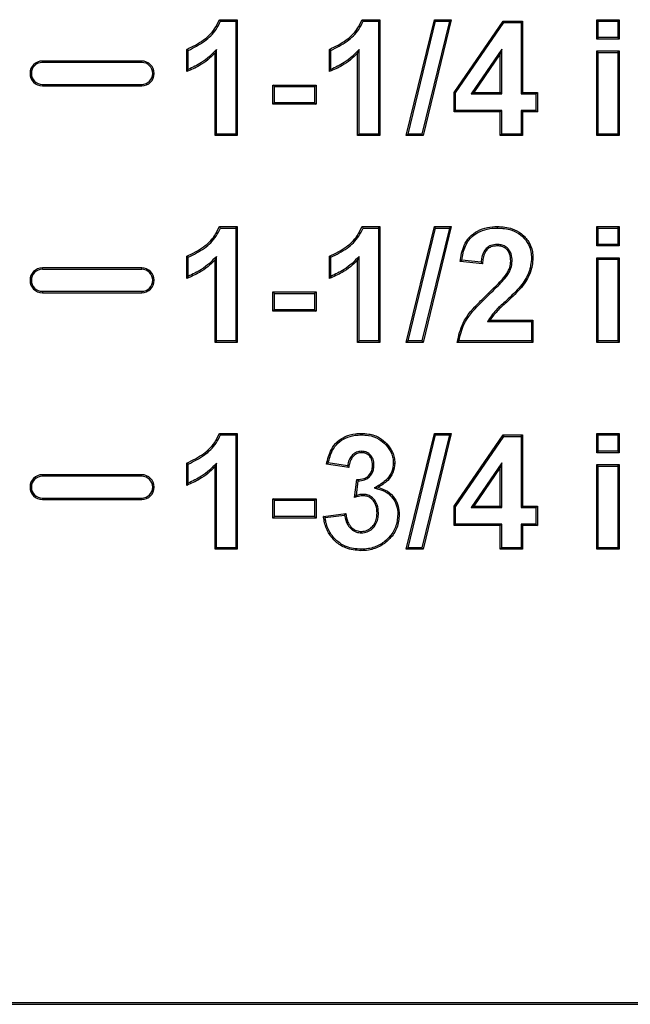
# Model space of a CAD drawing. Header units: inches. Extents: x 0.3 to 33.8, y 0.2 to 21.7.
# Tile 30 of 192: x 12.9794 to 13.0532, y 6.3079 to 6.4269. Entities that reach past the tile are written whole.
import ezdxf

# ---------------------------------------------------------------- set-up
doc = ezdxf.new("R2010")
doc.units = ezdxf.units.IN
doc.header["$MEASUREMENT"] = 0

msp = doc.modelspace()

# ---------------------------------------------------------------- linework, layer by layer
at = {"color": 7, "linetype": 'Continuous', "lineweight": 25}
for p, q in [((13.00354, 6.42692), (13.0057, 6.42692)), ((13.00367, 6.42674), (13.00553, 6.42674)), ((13.00553, 6.42674), (13.0057, 6.42692)), ((13.00553, 6.42674), (13.00553, 6.41309)), ((13.0057, 6.42692), (13.0057, 6.41292)), ((13.02077, 6.42692), (13.02293, 6.42692)), ((13.0209, 6.42674), (13.02276, 6.42674)), ((13.02276, 6.42674), (13.02293, 6.42692)), ((13.02276, 6.42674), (13.02276, 6.41309)), ((13.02293, 6.42692), (13.02293, 6.41292)), ((13.02611, 6.41292), (13.02952, 6.42692)), ((13.02633, 6.41309), (13.02966, 6.42674)), ((13.03133, 6.42674), (13.028, 6.41309)), ((13.03155, 6.42692), (13.02814, 6.41292)), ((13.02952, 6.42692), (13.03155, 6.42692)), ((13.02966, 6.42674), (13.02952, 6.42692)), ((13.02966, 6.42674), (13.03133, 6.42674)), ((13.03133, 6.42674), (13.03155, 6.42692)), ((13.03191, 6.41811), (13.03783, 6.42674)), ((13.03208, 6.41806), (13.03792, 6.42656)), ((13.03792, 6.42656), (13.03783, 6.42674)), ((13.03783, 6.42674), (13.04016, 6.42674)), ((13.03792, 6.42656), (13.03999, 6.42656)), ((13.03999, 6.42656), (13.04016, 6.42674)), ((13.03999, 6.42656), (13.03999, 6.41795)), ((13.04016, 6.42674), (13.04016, 6.41812)), ((13.04931, 6.42674), (13.04914, 6.42692)), ((13.04914, 6.42458), (13.04914, 6.42692)), ((13.04914, 6.42692), (13.05183, 6.42692)), ((13.04931, 6.42476), (13.04931, 6.42674)), ((13.04931, 6.42674), (13.05166, 6.42674)), ((13.05166, 6.42674), (13.05183, 6.42692)), ((13.05166, 6.42674), (13.05166, 6.42476)), ((13.05183, 6.42692), (13.05183, 6.42458)), ((13.04931, 6.42476), (13.04914, 6.42458)), ((13.05183, 6.42458), (13.04914, 6.42458)), ((13.05166, 6.42476), (13.04931, 6.42476)), ((13.05166, 6.42476), (13.05183, 6.42458)), ((12.9996, 6.42064), (12.9996, 6.42333)), ((12.99978, 6.42089), (12.99978, 6.42321)), ((13.00319, 6.42331), (13.00301, 6.42288)), ((13.00301, 6.41292), (13.00301, 6.42288)), ((13.00319, 6.41309), (13.00319, 6.42331)), ((13.01683, 6.42064), (13.01683, 6.42333)), ((13.01701, 6.42089), (13.01701, 6.42321)), ((13.02042, 6.42331), (13.02024, 6.42288)), ((13.02024, 6.41292), (13.02024, 6.42288)), ((13.02042, 6.41309), (13.02042, 6.42331)), ((13.03765, 6.42335), (13.03394, 6.41795)), ((13.03747, 6.42278), (13.03427, 6.41812)), ((13.03765, 6.42335), (13.03747, 6.42278)), ((13.03747, 6.41812), (13.03747, 6.42278)), ((13.03765, 6.41795), (13.03765, 6.42335)), ((13.04914, 6.41292), (13.04914, 6.42315)), ((13.04931, 6.42297), (13.04914, 6.42315)), ((13.04914, 6.42315), (13.05183, 6.42315)), ((13.04931, 6.41309), (13.04931, 6.42297)), ((13.04931, 6.42297), (13.05166, 6.42297)), ((13.05166, 6.42297), (13.05183, 6.42315)), ((13.05166, 6.42297), (13.05166, 6.41309)), ((13.05183, 6.42315), (13.05183, 6.41292)), ((12.99416, 6.42192), (12.98216, 6.42192)), ((12.98216, 6.42174), (12.98216, 6.42192)), ((12.99416, 6.42174), (12.98216, 6.42174)), ((12.99416, 6.42174), (12.99416, 6.42192)), ((12.98216, 6.41909), (12.98216, 6.41892)), ((12.98216, 6.41909), (12.99416, 6.41909)), ((12.98216, 6.41892), (12.99416, 6.41892)), ((12.99416, 6.41909), (12.99416, 6.41892)), ((13.01019, 6.41884), (13.01001, 6.41902)), ((13.01001, 6.41902), (13.01522, 6.41902)), ((13.01001, 6.41669), (13.01001, 6.41902)), ((13.01504, 6.41884), (13.01522, 6.41902)), ((13.01522, 6.41902), (13.01522, 6.41669)), ((13.01019, 6.41884), (13.01504, 6.41884)), ((13.01019, 6.41686), (13.01019, 6.41884)), ((13.01504, 6.41884), (13.01504, 6.41686)), ((13.03191, 6.41579), (13.03191, 6.41811)), ((13.03208, 6.41806), (13.03191, 6.41811)), ((13.03208, 6.41596), (13.03208, 6.41806)), ((13.03394, 6.41795), (13.03427, 6.41812)), ((13.03394, 6.41795), (13.03765, 6.41795)), ((13.03427, 6.41812), (13.03747, 6.41812)), ((13.03765, 6.41795), (13.03747, 6.41812)), ((13.03999, 6.41795), (13.04016, 6.41812)), ((13.03999, 6.41795), (13.04178, 6.41795)), ((13.04016, 6.41812), (13.04196, 6.41812)), ((13.04178, 6.41795), (13.04196, 6.41812)), ((13.04178, 6.41795), (13.04178, 6.41596)), ((13.04196, 6.41812), (13.04196, 6.41579)), ((13.01019, 6.41686), (13.01001, 6.41669)), ((13.01522, 6.41669), (13.01001, 6.41669)), ((13.01504, 6.41686), (13.01019, 6.41686)), ((13.01504, 6.41686), (13.01522, 6.41669)), ((13.03208, 6.41596), (13.03191, 6.41579)), ((13.03747, 6.41579), (13.03191, 6.41579)), ((13.03765, 6.41596), (13.03208, 6.41596)), ((13.03765, 6.41596), (13.03747, 6.41579)), ((13.03747, 6.41292), (13.03747, 6.41579)), ((13.03765, 6.41309), (13.03765, 6.41596)), ((13.03999, 6.41596), (13.04016, 6.41579)), ((13.04178, 6.41596), (13.03999, 6.41596)), ((13.03999, 6.41596), (13.03999, 6.41309)), ((13.04196, 6.41579), (13.04016, 6.41579)), ((13.04016, 6.41579), (13.04016, 6.41292)), ((13.04178, 6.41596), (13.04196, 6.41579)), ((13.00319, 6.41309), (13.00301, 6.41292)), ((13.0057, 6.41292), (13.00301, 6.41292)), ((13.00553, 6.41309), (13.00319, 6.41309)), ((13.00553, 6.41309), (13.0057, 6.41292)), ((13.02042, 6.41309), (13.02024, 6.41292)), ((13.02293, 6.41292), (13.02024, 6.41292)), ((13.02276, 6.41309), (13.02042, 6.41309)), ((13.02276, 6.41309), (13.02293, 6.41292)), ((13.02633, 6.41309), (13.02611, 6.41292)), ((13.02814, 6.41292), (13.02611, 6.41292)), ((13.028, 6.41309), (13.02633, 6.41309)), ((13.028, 6.41309), (13.02814, 6.41292)), ((13.03765, 6.41309), (13.03747, 6.41292)), ((13.04016, 6.41292), (13.03747, 6.41292)), ((13.03999, 6.41309), (13.03765, 6.41309)), ((13.03999, 6.41309), (13.04016, 6.41292)), ((13.04931, 6.41309), (13.04914, 6.41292)), ((13.05183, 6.41292), (13.04914, 6.41292)), ((13.05166, 6.41309), (13.04931, 6.41309)), ((13.05166, 6.41309), (13.05183, 6.41292)), ((13.00354, 6.40192), (13.0057, 6.40192)), ((13.00367, 6.40174), (13.00553, 6.40174)), ((13.00553, 6.40174), (13.0057, 6.40192)), ((13.00553, 6.40174), (13.00553, 6.38809)), ((13.0057, 6.40192), (13.0057, 6.38792)), ((13.02077, 6.40192), (13.02293, 6.40192)), ((13.0209, 6.40174), (13.02276, 6.40174)), ((13.02276, 6.40174), (13.02293, 6.40192)), ((13.02276, 6.40174), (13.02276, 6.38809)), ((13.02293, 6.40192), (13.02293, 6.38792)), ((13.02611, 6.38792), (13.02952, 6.40192)), ((13.02633, 6.38809), (13.02966, 6.40174)), ((13.03133, 6.40174), (13.028, 6.38809)), ((13.03155, 6.40192), (13.02814, 6.38792)), ((13.02966, 6.40174), (13.02952, 6.40192)), ((13.02952, 6.40192), (13.03155, 6.40192)), ((13.02966, 6.40174), (13.03133, 6.40174)), ((13.03133, 6.40174), (13.03155, 6.40192)), ((13.03712, 6.40174), (13.03712, 6.40192)), ((13.04914, 6.39958), (13.04914, 6.40192)), ((13.04931, 6.40174), (13.04914, 6.40192)), ((13.04914, 6.40192), (13.05183, 6.40192)), ((13.04931, 6.39976), (13.04931, 6.40174)), ((13.04931, 6.40174), (13.05166, 6.40174)), ((13.05166, 6.40174), (13.05183, 6.40192)), ((13.05166, 6.40174), (13.05166, 6.39976)), ((13.05183, 6.40192), (13.05183, 6.39958)), ((13.03707, 6.39976), (13.03707, 6.39958)), ((13.04931, 6.39976), (13.04914, 6.39958)), ((13.05183, 6.39958), (13.04914, 6.39958)), ((13.05166, 6.39976), (13.04931, 6.39976)), ((13.05166, 6.39976), (13.05183, 6.39958)), ((12.9996, 6.39564), (12.9996, 6.39833)), ((12.99978, 6.39589), (12.99978, 6.39821)), ((13.00319, 6.39831), (13.00301, 6.39788)), ((13.00301, 6.38792), (13.00301, 6.39788)), ((13.00319, 6.38809), (13.00319, 6.39831)), ((13.01683, 6.39564), (13.01683, 6.39833)), ((13.01701, 6.39589), (13.01701, 6.39821)), ((13.02042, 6.39831), (13.02024, 6.39788)), ((13.02024, 6.38792), (13.02024, 6.39788)), ((13.02042, 6.38809), (13.02042, 6.39831)), ((13.03532, 6.39743), (13.03263, 6.39769)), ((13.03516, 6.39762), (13.03282, 6.39785)), ((13.0389, 6.39775), (13.03873, 6.39775)), ((13.04125, 6.39811), (13.04142, 6.39811)), ((13.04931, 6.39797), (13.04914, 6.39815)), ((13.04914, 6.39815), (13.05183, 6.39815)), ((13.04914, 6.38792), (13.04914, 6.39815)), ((13.04931, 6.39797), (13.05166, 6.39797)), ((13.04931, 6.38809), (13.04931, 6.39797)), ((13.05166, 6.39797), (13.05183, 6.39815)), ((13.05166, 6.39797), (13.05166, 6.38809)), ((13.05183, 6.39815), (13.05183, 6.38792)), ((12.98216, 6.39674), (12.98216, 6.39692)), ((12.99416, 6.39692), (12.98216, 6.39692)), ((12.99416, 6.39674), (12.98216, 6.39674)), ((12.99416, 6.39674), (12.99416, 6.39692)), ((13.03834, 6.39603), (13.0382, 6.39613)), ((12.98216, 6.39409), (12.99416, 6.39409)), ((12.98216, 6.39409), (12.98216, 6.39392)), ((12.98216, 6.39392), (12.99416, 6.39392)), ((12.99416, 6.39409), (12.99416, 6.39392)), ((13.01019, 6.39384), (13.01001, 6.39402)), ((13.01001, 6.39169), (13.01001, 6.39402)), ((13.01001, 6.39402), (13.01522, 6.39402)), ((13.01504, 6.39384), (13.01522, 6.39402)), ((13.01522, 6.39402), (13.01522, 6.39169)), ((13.03993, 6.3947), (13.04006, 6.3946)), ((13.01019, 6.39186), (13.01019, 6.39384)), ((13.01019, 6.39384), (13.01504, 6.39384)), ((13.01504, 6.39384), (13.01504, 6.39186)), ((13.03617, 6.39374), (13.03605, 6.39387)), ((13.01019, 6.39186), (13.01001, 6.39169)), ((13.01522, 6.39169), (13.01001, 6.39169)), ((13.01504, 6.39186), (13.01019, 6.39186)), ((13.01504, 6.39186), (13.01522, 6.39169)), ((13.03591, 6.39043), (13.03622, 6.39061)), ((13.03591, 6.39043), (13.04125, 6.39043)), ((13.03622, 6.39061), (13.04142, 6.39061)), ((13.04125, 6.39043), (13.04142, 6.39061)), ((13.04125, 6.39043), (13.04125, 6.38809)), ((13.04142, 6.39061), (13.04142, 6.38792)), ((13.00319, 6.38809), (13.00301, 6.38792)), ((13.00553, 6.38809), (13.00319, 6.38809)), ((13.00553, 6.38809), (13.0057, 6.38792)), ((13.02042, 6.38809), (13.02024, 6.38792)), ((13.02276, 6.38809), (13.02042, 6.38809)), ((13.02276, 6.38809), (13.02293, 6.38792)), ((13.02633, 6.38809), (13.02611, 6.38792)), ((13.028, 6.38809), (13.02633, 6.38809)), ((13.028, 6.38809), (13.02814, 6.38792)), ((13.04125, 6.38809), (13.03247, 6.38809)), ((13.04125, 6.38809), (13.04142, 6.38792)), ((13.04931, 6.38809), (13.04914, 6.38792)), ((13.05166, 6.38809), (13.04931, 6.38809)), ((13.05166, 6.38809), (13.05183, 6.38792)), ((13.0057, 6.38792), (13.00301, 6.38792)), ((13.02293, 6.38792), (13.02024, 6.38792)), ((13.02814, 6.38792), (13.02611, 6.38792)), ((13.04142, 6.38792), (13.03227, 6.38792)), ((13.05183, 6.38792), (13.04914, 6.38792)), ((13.00354, 6.37692), (13.0057, 6.37692)), ((13.00367, 6.37674), (13.00553, 6.37674)), ((13.00553, 6.37674), (13.0057, 6.37692)), ((13.00553, 6.37674), (13.00553, 6.36309)), ((13.0057, 6.37692), (13.0057, 6.36292)), ((13.02068, 6.37674), (13.02068, 6.37692)), ((13.02611, 6.36292), (13.02952, 6.37692)), ((13.02633, 6.36309), (13.02966, 6.37674)), ((13.03133, 6.37674), (13.028, 6.36309)), ((13.03155, 6.37692), (13.02814, 6.36292)), ((13.02966, 6.37674), (13.02952, 6.37692)), ((13.02952, 6.37692), (13.03155, 6.37692)), ((13.02966, 6.37674), (13.03133, 6.37674)), ((13.03133, 6.37674), (13.03155, 6.37692)), ((13.03191, 6.36811), (13.03783, 6.37674)), ((13.03208, 6.36806), (13.03792, 6.37656)), ((13.03783, 6.37674), (13.04016, 6.37674)), ((13.03792, 6.37656), (13.03783, 6.37674)), ((13.03792, 6.37656), (13.03999, 6.37656)), ((13.03999, 6.37656), (13.04016, 6.37674)), ((13.03999, 6.37656), (13.03999, 6.36795)), ((13.04016, 6.37674), (13.04016, 6.36812)), ((13.04931, 6.37674), (13.04914, 6.37692)), ((13.04914, 6.37458), (13.04914, 6.37692)), ((13.04914, 6.37692), (13.05183, 6.37692)), ((13.04931, 6.37476), (13.04931, 6.37674)), ((13.04931, 6.37674), (13.05166, 6.37674)), ((13.05166, 6.37674), (13.05183, 6.37692)), ((13.05166, 6.37674), (13.05166, 6.37476)), ((13.05183, 6.37692), (13.05183, 6.37458)), ((13.02364, 6.37554), (13.02377, 6.37566)), ((13.0207, 6.37476), (13.0207, 6.37458)), ((13.04931, 6.37476), (13.04914, 6.37458)), ((13.05183, 6.37458), (13.04914, 6.37458)), ((13.05166, 6.37476), (13.04931, 6.37476)), ((13.05166, 6.37476), (13.05183, 6.37458)), ((12.9996, 6.37064), (12.9996, 6.37333)), ((12.99978, 6.37089), (12.99978, 6.37321)), ((13.00319, 6.37331), (13.00301, 6.37288)), ((13.00301, 6.36292), (13.00301, 6.37288)), ((13.00319, 6.36309), (13.00319, 6.37331)), ((13.01916, 6.37279), (13.01647, 6.37319)), ((13.01902, 6.37299), (13.01668, 6.37334)), ((13.02221, 6.37309), (13.02204, 6.37309)), ((13.02455, 6.37333), (13.02473, 6.37333)), ((13.03765, 6.37335), (13.03394, 6.36795)), ((13.03747, 6.37278), (13.03427, 6.36812)), ((13.03765, 6.37335), (13.03747, 6.37278)), ((13.03747, 6.36812), (13.03747, 6.37278)), ((13.03765, 6.36795), (13.03765, 6.37335)), ((13.04914, 6.37315), (13.05183, 6.37315)), ((13.04931, 6.37297), (13.04914, 6.37315)), ((13.04914, 6.36292), (13.04914, 6.37315)), ((13.04931, 6.37297), (13.05166, 6.37297)), ((13.04931, 6.36309), (13.04931, 6.37297)), ((13.05166, 6.37297), (13.05183, 6.37315)), ((13.05166, 6.37297), (13.05166, 6.36309)), ((13.05183, 6.37315), (13.05183, 6.36292)), ((12.98216, 6.37174), (12.98216, 6.37192)), ((12.99416, 6.37192), (12.98216, 6.37192)), ((12.99416, 6.37174), (12.98216, 6.37174)), ((12.99416, 6.37174), (12.99416, 6.37192)), ((13.01988, 6.36918), (13.02014, 6.37135)), ((13.02009, 6.36942), (13.02029, 6.37118)), ((13.02225, 6.37032), (13.02272, 6.37039)), ((12.98216, 6.36909), (12.98216, 6.36892)), ((12.98216, 6.36909), (12.99416, 6.36909)), ((12.98216, 6.36892), (12.99416, 6.36892)), ((12.99416, 6.36909), (12.99416, 6.36892)), ((13.01001, 6.36902), (13.01522, 6.36902)), ((13.01019, 6.36884), (13.01001, 6.36902)), ((13.01001, 6.36669), (13.01001, 6.36902)), ((13.01504, 6.36884), (13.01522, 6.36902)), ((13.01522, 6.36902), (13.01522, 6.36669)), ((13.02096, 6.36955), (13.02095, 6.36938)), ((13.01019, 6.36884), (13.01504, 6.36884)), ((13.01019, 6.36686), (13.01019, 6.36884)), ((13.01504, 6.36884), (13.01504, 6.36686)), ((13.03208, 6.36806), (13.03191, 6.36811)), ((13.03191, 6.36579), (13.03191, 6.36811)), ((13.03208, 6.36596), (13.03208, 6.36806)), ((13.03394, 6.36795), (13.03427, 6.36812)), ((13.03394, 6.36795), (13.03765, 6.36795)), ((13.03427, 6.36812), (13.03747, 6.36812)), ((13.03765, 6.36795), (13.03747, 6.36812)), ((13.03999, 6.36795), (13.04016, 6.36812)), ((13.03999, 6.36795), (13.04178, 6.36795)), ((13.04016, 6.36812), (13.04196, 6.36812)), ((13.04178, 6.36795), (13.04196, 6.36812)), ((13.04178, 6.36795), (13.04178, 6.36596)), ((13.04196, 6.36812), (13.04196, 6.36579)), ((13.01019, 6.36686), (13.01001, 6.36669)), ((13.01522, 6.36669), (13.01001, 6.36669)), ((13.01504, 6.36686), (13.01019, 6.36686)), ((13.01504, 6.36686), (13.01522, 6.36669)), ((13.01611, 6.36689), (13.01881, 6.36723)), ((13.01631, 6.36674), (13.01866, 6.36703)), ((13.02275, 6.36729), (13.02258, 6.36729)), ((13.02509, 6.36711), (13.02527, 6.36711)), ((13.03208, 6.36596), (13.03191, 6.36579)), ((13.03747, 6.36579), (13.03191, 6.36579)), ((13.03765, 6.36596), (13.03208, 6.36596)), ((13.03765, 6.36596), (13.03747, 6.36579)), ((13.03747, 6.36292), (13.03747, 6.36579)), ((13.03765, 6.36309), (13.03765, 6.36596)), ((13.04178, 6.36596), (13.03999, 6.36596)), ((13.03999, 6.36596), (13.03999, 6.36309)), ((13.03999, 6.36596), (13.04016, 6.36579)), ((13.04016, 6.36579), (13.04016, 6.36292)), ((13.04196, 6.36579), (13.04016, 6.36579)), ((13.04178, 6.36596), (13.04196, 6.36579)), ((13.0207, 6.3649), (13.0207, 6.36507)), ((13.00319, 6.36309), (13.00301, 6.36292)), ((13.00553, 6.36309), (13.00319, 6.36309)), ((13.00553, 6.36309), (13.0057, 6.36292)), ((13.02633, 6.36309), (13.02611, 6.36292)), ((13.028, 6.36309), (13.02633, 6.36309)), ((13.028, 6.36309), (13.02814, 6.36292)), ((13.03765, 6.36309), (13.03747, 6.36292)), ((13.03999, 6.36309), (13.03765, 6.36309)), ((13.03999, 6.36309), (13.04016, 6.36292)), ((13.04931, 6.36309), (13.04914, 6.36292)), ((13.05166, 6.36309), (13.04931, 6.36309)), ((13.05166, 6.36309), (13.05183, 6.36292)), ((13.0057, 6.36292), (13.00301, 6.36292)), ((13.02064, 6.36291), (13.02064, 6.36274)), ((13.02814, 6.36292), (13.02611, 6.36292)), ((13.04016, 6.36292), (13.03747, 6.36292)), ((13.05183, 6.36292), (13.04914, 6.36292)), ((12.81156, 6.30814), (13.11156, 6.30814)), ((12.81156, 6.30792), (13.11156, 6.30792))]:
    msp.add_line(p, q, dxfattribs=at)
at = {"color": 7, "linetype": 'Continuous', "lineweight": 25, "flags": 128}
for points in [[(12.99978, 6.42321), (12.99969, 6.42327), (12.9996, 6.42333)], [(13.01701, 6.42321), (13.01692, 6.42327), (13.01683, 6.42333)], [(12.99978, 6.39821), (12.99969, 6.39827), (12.9996, 6.39833)], [(13.01701, 6.39821), (13.01692, 6.39827), (13.01683, 6.39833)], [(12.99978, 6.37321), (12.99969, 6.37327), (12.9996, 6.37333)]]:
    msp.add_lwpolyline(points, dxfattribs=at)
at = {"color": 7, "linetype": 'Continuous', "lineweight": 25}
for centre, radius, start, end in [((12.98216, 6.42042), 0.0015, 90, 270), ((12.98216, 6.42042), 0.00133, 90, 270), ((12.99416, 6.42042), 0.0015, 270, 90), ((12.99416, 6.42042), 0.00133, 270, 90), ((12.98216, 6.39542), 0.0015, 90, 270), ((12.98216, 6.39542), 0.00133, 90, 270), ((12.99416, 6.39542), 0.0015, 270, 90), ((12.99416, 6.39542), 0.00133, 270, 90), ((12.98216, 6.37042), 0.0015, 90, 270), ((12.98216, 6.37042), 0.00133, 90, 270), ((12.99416, 6.37042), 0.0015, 270, 90), ((12.99416, 6.37042), 0.00133, 270, 90)]:
    msp.add_arc(centre, radius, start, end, dxfattribs=at)
for points, knots in [([(12.9996, 6.42333), (13.0003, 6.42367), (13.00156, 6.42429), (13.00293, 6.42557), (13.00337, 6.42653), (13.00354, 6.42692)], [0, 0, 0, 0, 0.425378, 0.769749, 1, 1, 1, 1]), ([(12.99978, 6.42321), (13.00045, 6.42354), (13.00171, 6.42418), (13.00306, 6.42545), (13.0035, 6.4264), (13.00367, 6.42674)], [0, 0, 0, 0, 0.417234, 0.788319, 1, 1, 1, 1]), ([(13.00367, 6.42674), (13.00364, 6.42677), (13.0036, 6.42683), (13.00356, 6.42689), (13.00354, 6.42692)], [0, 0, 0, 0, 0.5, 1, 1, 1, 1]), ([(13.01683, 6.42333), (13.01753, 6.42367), (13.01879, 6.42429), (13.02017, 6.42557), (13.0206, 6.42653), (13.02077, 6.42692)], [0, 0, 0, 0, 0.425378, 0.769749, 1, 1, 1, 1]), ([(13.01701, 6.42321), (13.01768, 6.42354), (13.01894, 6.42418), (13.02029, 6.42545), (13.02073, 6.4264), (13.0209, 6.42674)], [0, 0, 0, 0, 0.417234, 0.788319, 1, 1, 1, 1]), ([(13.0209, 6.42674), (13.02088, 6.42677), (13.02084, 6.42683), (13.02079, 6.42689), (13.02077, 6.42692)], [0, 0, 0, 0, 0.5, 1, 1, 1, 1]), ([(13.00301, 6.42288), (13.00272, 6.4226), (13.00215, 6.42204), (13.00101, 6.42125), (13.00012, 6.42086), (12.9996, 6.42064)], [0, 0, 0, 0, 0.292938, 0.586234, 1, 1, 1, 1]), ([(13.00319, 6.42331), (13.00291, 6.42302), (13.00234, 6.42245), (13.00123, 6.42158), (13.00032, 6.42115), (12.99978, 6.42089)], [0, 0, 0, 0, 0.28591, 0.572569, 1, 1, 1, 1]), ([(13.02024, 6.42288), (13.01995, 6.4226), (13.01938, 6.42204), (13.01825, 6.42125), (13.01735, 6.42086), (13.01683, 6.42064)], [0, 0, 0, 0, 0.292938, 0.586234, 1, 1, 1, 1]), ([(13.02042, 6.42331), (13.02014, 6.42302), (13.01958, 6.42245), (13.01846, 6.42158), (13.01755, 6.42115), (13.01701, 6.42089)], [0, 0, 0, 0, 0.28591, 0.572569, 1, 1, 1, 1]), ([(12.99978, 6.42089), (12.99975, 6.42085), (12.99969, 6.42076), (12.99963, 6.42068), (12.9996, 6.42064)], [0, 0, 0, 0, 0.5, 1, 1, 1, 1]), ([(13.01701, 6.42089), (13.01698, 6.42085), (13.01692, 6.42076), (13.01686, 6.42068), (13.01683, 6.42064)], [0, 0, 0, 0, 0.5, 1, 1, 1, 1]), ([(12.9996, 6.39833), (13.0003, 6.39867), (13.00156, 6.39929), (13.00293, 6.40057), (13.00337, 6.40153), (13.00354, 6.40192)], [0, 0, 0, 0, 0.425378, 0.769749, 1, 1, 1, 1]), ([(12.99978, 6.39821), (13.00045, 6.39854), (13.00171, 6.39918), (13.00306, 6.40045), (13.0035, 6.4014), (13.00367, 6.40174)], [0, 0, 0, 0, 0.417234, 0.788319, 1, 1, 1, 1]), ([(13.00367, 6.40174), (13.00364, 6.40177), (13.0036, 6.40183), (13.00356, 6.40189), (13.00354, 6.40192)], [0, 0, 0, 0, 0.5, 1, 1, 1, 1]), ([(13.01683, 6.39833), (13.01753, 6.39867), (13.01879, 6.39929), (13.02017, 6.40057), (13.0206, 6.40153), (13.02077, 6.40192)], [0, 0, 0, 0, 0.425378, 0.769749, 1, 1, 1, 1]), ([(13.01701, 6.39821), (13.01768, 6.39854), (13.01894, 6.39918), (13.02029, 6.40045), (13.02073, 6.4014), (13.0209, 6.40174)], [0, 0, 0, 0, 0.417234, 0.788319, 1, 1, 1, 1]), ([(13.0209, 6.40174), (13.02088, 6.40177), (13.02084, 6.40183), (13.02079, 6.40189), (13.02077, 6.40192)], [0, 0, 0, 0, 0.5, 1, 1, 1, 1]), ([(13.03263, 6.39769), (13.03273, 6.39836), (13.0329, 6.39942), (13.03371, 6.4007), (13.03472, 6.40143), (13.03589, 6.40185), (13.03672, 6.4019), (13.03712, 6.40192)], [0, 0, 0, 0, 0.289144, 0.465104, 0.641356, 0.82373, 1, 1, 1, 1]), ([(13.03282, 6.39785), (13.03292, 6.39843), (13.03309, 6.39939), (13.03382, 6.40055), (13.03476, 6.40125), (13.03589, 6.40168), (13.03671, 6.40172), (13.03712, 6.40174)], [0, 0, 0, 0, 0.271716, 0.446718, 0.622091, 0.806985, 1, 1, 1, 1]), ([(13.03712, 6.40192), (13.03773, 6.40188), (13.03877, 6.40181), (13.04007, 6.40109), (13.04094, 6.40014), (13.04137, 6.39907), (13.04141, 6.39838), (13.04142, 6.39811)], [0, 0, 0, 0, 0.280239, 0.478628, 0.67692, 0.87533, 1, 1, 1, 1]), ([(13.03712, 6.40174), (13.03771, 6.4017), (13.03871, 6.40164), (13.03996, 6.40096), (13.04079, 6.40004), (13.0412, 6.39902), (13.04123, 6.39836), (13.04125, 6.39811)], [0, 0, 0, 0, 0.283085, 0.480774, 0.678358, 0.876064, 1, 1, 1, 1]), ([(13.03707, 6.39976), (13.03682, 6.39974), (13.03639, 6.3997), (13.03585, 6.39938), (13.03545, 6.39889), (13.03524, 6.39827), (13.03518, 6.39782), (13.03516, 6.39762)], [0, 0, 0, 0, 0.230349, 0.402355, 0.574282, 0.810911, 1, 1, 1, 1]), ([(13.03707, 6.39958), (13.03682, 6.39956), (13.0364, 6.39953), (13.03591, 6.39919), (13.03556, 6.39873), (13.03538, 6.39811), (13.03534, 6.39765), (13.03532, 6.39743)], [0, 0, 0, 0, 0.237088, 0.394716, 0.552283, 0.790185, 1, 1, 1, 1]), ([(13.0389, 6.39775), (13.03889, 6.39804), (13.03886, 6.39853), (13.03853, 6.39914), (13.03811, 6.39952), (13.03759, 6.39973), (13.03724, 6.39975), (13.03707, 6.39976)], [0, 0, 0, 0, 0.284559, 0.471138, 0.658457, 0.833554, 1, 1, 1, 1]), ([(13.03873, 6.39775), (13.03871, 6.39803), (13.03869, 6.39848), (13.03839, 6.39904), (13.03801, 6.39938), (13.03754, 6.39956), (13.03723, 6.39958), (13.03707, 6.39958)], [0, 0, 0, 0, 0.295557, 0.478191, 0.661627, 0.833055, 1, 1, 1, 1]), ([(13.00301, 6.39788), (13.00272, 6.3976), (13.00215, 6.39704), (13.00101, 6.39625), (13.00012, 6.39586), (12.9996, 6.39564)], [0, 0, 0, 0, 0.292938, 0.586234, 1, 1, 1, 1]), ([(13.00319, 6.39831), (13.00291, 6.39802), (13.00234, 6.39745), (13.00123, 6.39658), (13.00032, 6.39615), (12.99978, 6.39589)], [0, 0, 0, 0, 0.28591, 0.572569, 1, 1, 1, 1]), ([(13.02024, 6.39788), (13.01995, 6.3976), (13.01938, 6.39704), (13.01825, 6.39625), (13.01735, 6.39586), (13.01683, 6.39564)], [0, 0, 0, 0, 0.292938, 0.586234, 1, 1, 1, 1]), ([(13.02042, 6.39831), (13.02014, 6.39802), (13.01958, 6.39745), (13.01846, 6.39658), (13.01755, 6.39615), (13.01701, 6.39589)], [0, 0, 0, 0, 0.28591, 0.572569, 1, 1, 1, 1]), ([(13.03282, 6.39785), (13.03279, 6.39782), (13.03272, 6.39777), (13.03266, 6.39772), (13.03263, 6.39769)], [0, 0, 0, 0, 0.5, 1, 1, 1, 1]), ([(13.03516, 6.39762), (13.03518, 6.3976), (13.03521, 6.39756), (13.03527, 6.39749), (13.0353, 6.39745), (13.03532, 6.39743)], [0, 0, 0, 0, 0.363255, 0.681627, 1, 1, 1, 1]), ([(13.0382, 6.39613), (13.03828, 6.39626), (13.03844, 6.39654), (13.03867, 6.39707), (13.03871, 6.39749), (13.03873, 6.39775)], [0, 0, 0, 0, 0.274938, 0.550635, 1, 1, 1, 1]), ([(13.03834, 6.39603), (13.03842, 6.39617), (13.03859, 6.39644), (13.03883, 6.397), (13.03888, 6.39745), (13.0389, 6.39775)], [0, 0, 0, 0, 0.259928, 0.520489, 1, 1, 1, 1]), ([(13.04125, 6.39811), (13.04119, 6.39753), (13.04109, 6.39662), (13.04051, 6.39551), (13.04012, 6.39498), (13.03993, 6.3947)], [0, 0, 0, 0, 0.466315, 0.730039, 1, 1, 1, 1]), ([(13.04142, 6.39811), (13.04136, 6.3975), (13.04126, 6.39656), (13.04066, 6.39542), (13.04026, 6.39487), (13.04006, 6.3946)], [0, 0, 0, 0, 0.4709067, 0.7323924, 1, 1, 1, 1]), ([(12.99978, 6.39589), (12.99975, 6.39585), (12.99969, 6.39576), (12.99963, 6.39568), (12.9996, 6.39564)], [0, 0, 0, 0, 0.5, 1, 1, 1, 1]), ([(13.01701, 6.39589), (13.01698, 6.39585), (13.01692, 6.39576), (13.01686, 6.39568), (13.01683, 6.39564)], [0, 0, 0, 0, 0.5, 1, 1, 1, 1]), ([(13.03605, 6.39387), (13.03634, 6.39415), (13.03686, 6.39465), (13.0376, 6.39538), (13.038, 6.39588), (13.0382, 6.39613)], [0, 0, 0, 0, 0.386409, 0.69258, 1, 1, 1, 1]), ([(13.03617, 6.39374), (13.03646, 6.39402), (13.03698, 6.39453), (13.03773, 6.39527), (13.03814, 6.39578), (13.03834, 6.39603)], [0, 0, 0, 0, 0.381599, 0.69015, 1, 1, 1, 1]), ([(13.03993, 6.3947), (13.03937, 6.39412), (13.03843, 6.39311), (13.0369, 6.39186), (13.03624, 6.39091), (13.03591, 6.39043)], [0, 0, 0, 0, 0.412387, 0.703851, 1, 1, 1, 1]), ([(13.04006, 6.3946), (13.03951, 6.39401), (13.0386, 6.39304), (13.03717, 6.39186), (13.03654, 6.39103), (13.03622, 6.39061)], [0, 0, 0, 0, 0.436932, 0.717083, 1, 1, 1, 1]), ([(13.03227, 6.38792), (13.03245, 6.38872), (13.03286, 6.39059), (13.03456, 6.39241), (13.03569, 6.39351), (13.03605, 6.39387)], [0, 0, 0, 0, 0.3391332, 0.7850723, 1, 1, 1, 1]), ([(13.03247, 6.38809), (13.03264, 6.38879), (13.03303, 6.39045), (13.03462, 6.39222), (13.03574, 6.39332), (13.03617, 6.39374)], [0, 0, 0, 0, 0.308802, 0.736208, 1, 1, 1, 1]), ([(13.03247, 6.38809), (13.03243, 6.38806), (13.03237, 6.388), (13.0323, 6.38795), (13.03227, 6.38792)], [0, 0, 0, 0, 0.5, 1, 1, 1, 1]), ([(12.9996, 6.37333), (13.0003, 6.37367), (13.00156, 6.37429), (13.00293, 6.37557), (13.00337, 6.37653), (13.00354, 6.37692)], [0, 0, 0, 0, 0.425378, 0.769749, 1, 1, 1, 1]), ([(12.99978, 6.37321), (13.00045, 6.37354), (13.00171, 6.37418), (13.00306, 6.37545), (13.0035, 6.3764), (13.00367, 6.37674)], [0, 0, 0, 0, 0.417234, 0.788319, 1, 1, 1, 1]), ([(13.00367, 6.37674), (13.00364, 6.37677), (13.0036, 6.37683), (13.00356, 6.37689), (13.00354, 6.37692)], [0, 0, 0, 0, 0.5, 1, 1, 1, 1]), ([(13.01647, 6.37319), (13.01662, 6.37381), (13.01686, 6.3748), (13.01773, 6.37595), (13.01876, 6.37659), (13.01978, 6.37689), (13.02044, 6.37691), (13.02068, 6.37692)], [0, 0, 0, 0, 0.303151, 0.49141, 0.679428, 0.883582, 1, 1, 1, 1]), ([(13.01668, 6.37334), (13.01682, 6.37387), (13.01705, 6.37475), (13.01782, 6.37579), (13.01879, 6.37641), (13.01978, 6.37671), (13.02043, 6.37673), (13.02068, 6.37674)], [0, 0, 0, 0, 0.2816635, 0.4715218, 0.6612042, 0.868517, 1, 1, 1, 1]), ([(13.02068, 6.37692), (13.02098, 6.3769), (13.02174, 6.37687), (13.02287, 6.37649), (13.02349, 6.37591), (13.02377, 6.37566)], [0, 0, 0, 0, 0.262232, 0.670719, 1, 1, 1, 1]), ([(13.02068, 6.37674), (13.02097, 6.37673), (13.0217, 6.3767), (13.02278, 6.37633), (13.02338, 6.37578), (13.02364, 6.37554)], [0, 0, 0, 0, 0.261541, 0.671703, 1, 1, 1, 1]), ([(13.02364, 6.37554), (13.0239, 6.37522), (13.02427, 6.37474), (13.02452, 6.37395), (13.02454, 6.37354), (13.02455, 6.37333)], [0, 0, 0, 0, 0.498066, 0.743633, 1, 1, 1, 1]), ([(13.02377, 6.37566), (13.02402, 6.37534), (13.02442, 6.37484), (13.02469, 6.37401), (13.02472, 6.37356), (13.02473, 6.37333)], [0, 0, 0, 0, 0.471841, 0.729717, 1, 1, 1, 1]), ([(13.0207, 6.37476), (13.0205, 6.37474), (13.0201, 6.3747), (13.01962, 6.37435), (13.01924, 6.37385), (13.01908, 6.37337), (13.01903, 6.37305), (13.01902, 6.37299)], [0, 0, 0, 0, 0.224905, 0.443401, 0.64016, 0.927136, 1, 1, 1, 1]), ([(13.0207, 6.37458), (13.02053, 6.37457), (13.02019, 6.37453), (13.01976, 6.37425), (13.01942, 6.37381), (13.01924, 6.3733), (13.01918, 6.37293), (13.01916, 6.37279)], [0, 0, 0, 0, 0.195419, 0.392555, 0.570378, 0.834155, 1, 1, 1, 1]), ([(13.02221, 6.37309), (13.02219, 6.37333), (13.02217, 6.37374), (13.02187, 6.37425), (13.02149, 6.37459), (13.02107, 6.37474), (13.02081, 6.37475), (13.0207, 6.37476)], [0, 0, 0, 0, 0.281949, 0.482916, 0.684377, 0.874581, 1, 1, 1, 1]), ([(13.02204, 6.37309), (13.02202, 6.37334), (13.02198, 6.37375), (13.02168, 6.37421), (13.02133, 6.37448), (13.02098, 6.37457), (13.02077, 6.37458), (13.0207, 6.37458)], [0, 0, 0, 0, 0.332112, 0.52685, 0.722013, 0.906008, 1, 1, 1, 1]), ([(13.00301, 6.37288), (13.00272, 6.3726), (13.00215, 6.37204), (13.00101, 6.37125), (13.00012, 6.37086), (12.9996, 6.37064)], [0, 0, 0, 0, 0.292938, 0.586234, 1, 1, 1, 1]), ([(13.00319, 6.37331), (13.00291, 6.37302), (13.00234, 6.37245), (13.00123, 6.37158), (13.00032, 6.37115), (12.99978, 6.37089)], [0, 0, 0, 0, 0.28591, 0.572569, 1, 1, 1, 1]), ([(13.01668, 6.37334), (13.01665, 6.37331), (13.01658, 6.37327), (13.01651, 6.37322), (13.01647, 6.37319)], [0, 0, 0, 0, 0.5, 1, 1, 1, 1]), ([(13.01902, 6.37299), (13.01904, 6.37296), (13.01909, 6.37289), (13.01914, 6.37282), (13.01916, 6.37279)], [0, 0, 0, 0, 0.5, 1, 1, 1, 1]), ([(13.02014, 6.37135), (13.02044, 6.37137), (13.02091, 6.37138), (13.02148, 6.3717), (13.02181, 6.37209), (13.02201, 6.37257), (13.02203, 6.37292), (13.02204, 6.37309)], [0, 0, 0, 0, 0.308372, 0.477538, 0.646829, 0.822528, 1, 1, 1, 1]), ([(13.02029, 6.37118), (13.02056, 6.3712), (13.02102, 6.37124), (13.02159, 6.37156), (13.02195, 6.37199), (13.02218, 6.37252), (13.0222, 6.3729), (13.02221, 6.37309)], [0, 0, 0, 0, 0.264755, 0.445238, 0.62584, 0.813753, 1, 1, 1, 1]), ([(13.02455, 6.37333), (13.02452, 6.37299), (13.02445, 6.3723), (13.02381, 6.37132), (13.02299, 6.37074), (13.02242, 6.37042), (13.02225, 6.37032)], [0, 0, 0, 0, 0.254579, 0.511041, 0.850995, 1, 1, 1, 1]), ([(13.02473, 6.37333), (13.02468, 6.37292), (13.0246, 6.37215), (13.02384, 6.37109), (13.02312, 6.37064), (13.02272, 6.37039)], [0, 0, 0, 0, 0.3222345, 0.6150393, 1, 1, 1, 1]), ([(13.02029, 6.37118), (13.02027, 6.3712), (13.02024, 6.37123), (13.02019, 6.37129), (13.02015, 6.37133), (13.02014, 6.37135)], [0, 0, 0, 0, 0.320228, 0.660114, 1, 1, 1, 1]), ([(12.99978, 6.37089), (12.99975, 6.37085), (12.99969, 6.37076), (12.99963, 6.37068), (12.9996, 6.37064)], [0, 0, 0, 0, 0.5, 1, 1, 1, 1]), ([(13.02225, 6.37032), (13.02271, 6.37021), (13.0235, 6.37003), (13.02439, 6.36928), (13.02491, 6.36842), (13.02508, 6.36766), (13.02509, 6.36722), (13.02509, 6.36711)], [0, 0, 0, 0, 0.299894, 0.509966, 0.719588, 0.932083, 1, 1, 1, 1]), ([(13.02272, 6.37039), (13.02311, 6.37026), (13.02389, 6.37001), (13.02473, 6.36914), (13.0252, 6.36814), (13.02525, 6.36745), (13.02527, 6.36711)], [0, 0, 0, 0, 0.27147, 0.54325, 0.774926, 1, 1, 1, 1]), ([(13.02009, 6.36942), (13.02007, 6.3694), (13.02003, 6.36935), (13.01996, 6.36927), (13.01991, 6.36921), (13.01988, 6.36918)], [0, 0, 0, 0, 0.30097, 0.601941, 1, 1, 1, 1]), ([(13.02095, 6.36938), (13.02085, 6.36938), (13.02065, 6.36937), (13.02029, 6.3693), (13.02004, 6.36922), (13.01988, 6.36918)], [0, 0, 0, 0, 0.27958, 0.559291, 1, 1, 1, 1]), ([(13.02096, 6.36955), (13.02085, 6.36955), (13.02066, 6.36954), (13.02037, 6.36949), (13.02018, 6.36944), (13.02009, 6.36942)], [0, 0, 0, 0, 0.346256, 0.672215, 1, 1, 1, 1]), ([(13.02258, 6.36729), (13.02256, 6.3676), (13.02252, 6.36813), (13.02217, 6.36879), (13.02174, 6.36919), (13.0213, 6.36936), (13.02105, 6.36937), (13.02095, 6.36938)], [0, 0, 0, 0, 0.313401, 0.529314, 0.745888, 0.899251, 1, 1, 1, 1]), ([(13.02275, 6.36729), (13.02273, 6.36763), (13.02269, 6.36821), (13.02229, 6.36892), (13.02181, 6.36935), (13.02133, 6.36953), (13.02106, 6.36955), (13.02096, 6.36955)], [0, 0, 0, 0, 0.31605, 0.530529, 0.745706, 0.903943, 1, 1, 1, 1]), ([(13.01631, 6.36674), (13.01628, 6.36677), (13.01621, 6.36682), (13.01615, 6.36687), (13.01611, 6.36689)], [0, 0, 0, 0, 0.5, 1, 1, 1, 1]), ([(13.02064, 6.36274), (13.02001, 6.3628), (13.0189, 6.3629), (13.01756, 6.36377), (13.01664, 6.3649), (13.01623, 6.36601), (13.01614, 6.3667), (13.01611, 6.36689)], [0, 0, 0, 0, 0.27754, 0.485254, 0.692582, 0.911971, 1, 1, 1, 1]), ([(13.02064, 6.36291), (13.02003, 6.36297), (13.01897, 6.36306), (13.01768, 6.3639), (13.0168, 6.36498), (13.01642, 6.366), (13.01633, 6.3666), (13.01631, 6.36674)], [0, 0, 0, 0, 0.284502, 0.496822, 0.708686, 0.933877, 1, 1, 1, 1]), ([(13.01866, 6.36703), (13.01867, 6.36705), (13.01871, 6.3671), (13.01876, 6.36716), (13.01879, 6.3672), (13.01881, 6.36723)], [0, 0, 0, 0, 0.359669, 0.679834, 1, 1, 1, 1]), ([(13.01866, 6.36703), (13.01875, 6.36662), (13.01889, 6.36598), (13.01946, 6.36531), (13.02005, 6.36495), (13.02049, 6.36491), (13.0207, 6.3649)], [0, 0, 0, 0, 0.382051, 0.594267, 0.807182, 1, 1, 1, 1]), ([(13.01881, 6.36723), (13.01887, 6.36688), (13.01896, 6.3663), (13.0194, 6.36562), (13.01992, 6.3652), (13.02039, 6.36508), (13.02065, 6.36507), (13.0207, 6.36507)], [0, 0, 0, 0, 0.333753, 0.545755, 0.758779, 0.951028, 1, 1, 1, 1]), ([(13.02509, 6.36711), (13.02504, 6.36659), (13.02494, 6.36557), (13.02409, 6.36432), (13.02296, 6.3634), (13.02175, 6.36296), (13.02094, 6.36293), (13.02064, 6.36291)], [0, 0, 0, 0, 0.228058, 0.446855, 0.644407, 0.868161, 1, 1, 1, 1]), ([(13.02527, 6.36711), (13.02521, 6.36657), (13.02511, 6.3655), (13.02422, 6.3642), (13.02304, 6.36324), (13.02178, 6.36279), (13.02095, 6.36275), (13.02064, 6.36274)], [0, 0, 0, 0, 0.22945, 0.448381, 0.646779, 0.870205, 1, 1, 1, 1]), ([(13.0207, 6.3649), (13.02094, 6.36492), (13.02142, 6.36496), (13.02201, 6.36536), (13.02246, 6.3659), (13.02271, 6.36656), (13.02274, 6.36705), (13.02275, 6.36729)], [0, 0, 0, 0, 0.205095, 0.404041, 0.585789, 0.795982, 1, 1, 1, 1]), ([(13.0207, 6.36507), (13.02094, 6.3651), (13.0214, 6.36515), (13.02195, 6.36554), (13.02234, 6.36605), (13.02255, 6.36665), (13.02257, 6.36708), (13.02258, 6.36729)], [0, 0, 0, 0, 0.223463, 0.417349, 0.6028716, 0.8105297, 1, 1, 1, 1])]:
    msp.add_open_spline(points, degree=3, knots=knots, dxfattribs=at)

doc.saveas('drawing.dxf')
